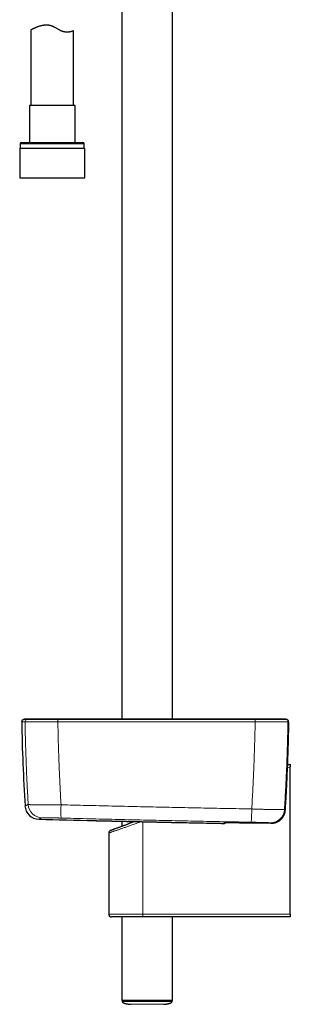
# Model space of a CAD drawing. Header units: millimetres. Extents: x 8 to 971, y 12 to 977.
# Tile 8 of 196: x 62 to 157, y 214 to 561. Entities that reach past the tile are written whole.
import ezdxf

# ---------------------------------------------------------------- set-up
doc = ezdxf.new("R2010")
doc.units = ezdxf.units.MM

msp = doc.modelspace()

# ---------------------------------------------------------------- linework, layer by layer
at = {"color": 7, "linetype": 'Continuous', "lineweight": 30}
for p, q in [((97.69, 577.01), (97.69, 314.32)), ((115.49, 314.32), (115.49, 572.61)), ((65.59, 557.86), (65.59, 531.19)), ((80.59, 531.19), (80.59, 557.5)), ((65.04, 531.19), (65.04, 518.06)), ((81.14, 531.19), (65.04, 531.19)), ((81.14, 518.06), (81.14, 531.19)), ((61.62, 516.06), (61.62, 505.56)), ((61.62, 516.06), (84.57, 516.06)), ((61.79, 517.56), (61.79, 516.06)), ((62.29, 518.06), (83.89, 518.06)), ((84.39, 516.06), (84.39, 517.56)), ((84.57, 505.56), (84.57, 516.06)), ((61.62, 505.56), (84.57, 505.56)), ((155.02, 314.32), (154.8, 314.32)), ((156.51, 308.22), (156.51, 308.22)), ((156.18, 298.14), (157.11, 298.48)), ((157.11, 298.48), (157.11, 297.46)), ((157.11, 245.48), (157.11, 297.46)), ((155.37, 282.27), (155.37, 282.27)), ((155.37, 282.24), (155.37, 282.24)), ((97.69, 278.28), (97.69, 276.55)), ((115.2, 277.89), (115.22, 277.89)), ((141.59, 277.74), (143.27, 277.71)), ((143.27, 277.71), (144.79, 277.68)), ((144.8, 277.68), (150.3, 277.58)), ((150.3, 277.58), (150.31, 277.58)), ((93.02, 274.13), (93.02, 245.48)), ((105.23, 244.48), (94.02, 244.48)), ((97.69, 244.48), (97.69, 214.98)), ((157.11, 244.48), (105.23, 244.48)), ((115.49, 214.98), (115.49, 244.48)), ((157.11, 245.48), (157.11, 244.48)), ((115.49, 214.98), (97.69, 214.98)), ((97.79, 214.98), (97.81, 214.59)), ((115.38, 214.59), (115.39, 214.98))]:
    msp.add_line(p, q, dxfattribs=at)
at = {"color": 252, "linetype": 'Continuous', "lineweight": 0}
for p, q in [((84.39, 517.56), (61.79, 517.56)), ((63.5, 313.43), (63.5, 313.43)), ((75.08, 313.43), (75.07, 313.43)), ((144.72, 313.43), (144.71, 313.43)), ((156.29, 313.43), (156.29, 313.43)), ((157.11, 297.46), (156.14, 297.1)), ((155.37, 282.24), (155.37, 282.27)), ((105.12, 245.48), (105.12, 278.12)), ((141.59, 277.74), (143.27, 277.71)), ((93.02, 245.48), (105.12, 245.48)), ((105.12, 245.48), (157.11, 245.48))]:
    msp.add_line(p, q, dxfattribs=at)
at = {"color": 7, "linetype": 'Continuous', "lineweight": 30, "flags": 128}
for points in [[(155.14, 314.32), (155.07, 314.32), (155.02, 314.32)], [(88.02, 278.5), (88.01, 278.5), (88, 278.5), (88, 278.5), (88, 278.5), (88, 278.5), (88, 278.5), (87.99, 278.5), (87.99, 278.5), (87.99, 278.5), (87.99, 278.5), (87.99, 278.5)], [(93.67, 275.07), (93.67, 275.07), (93.68, 275.07), (93.7, 275.08), (93.72, 275.09), (93.76, 275.1), (93.8, 275.12), (93.85, 275.13), (93.91, 275.16), (93.98, 275.18), (94.06, 275.21), (94.15, 275.24), (94.24, 275.28), (94.34, 275.32), (94.46, 275.36), (94.58, 275.4), (94.7, 275.45), (94.84, 275.5), (94.98, 275.55), (95.13, 275.61), (95.29, 275.67), (95.46, 275.73), (95.63, 275.79), (95.81, 275.86), (96, 275.93), (96.2, 276), (96.4, 276.08), (96.61, 276.15), (96.83, 276.23), (97.05, 276.32), (97.28, 276.4), (97.52, 276.49), (97.76, 276.58), (98, 276.67), (98.26, 276.76), (98.52, 276.86), (98.78, 276.95), (99.05, 277.05), (99.32, 277.15), (99.6, 277.26), (99.89, 277.36), (100.17, 277.47), (100.47, 277.58), (100.76, 277.68), (101.06, 277.8), (101.37, 277.91), (101.67, 278.02), (101.98, 278.14), (102.11, 278.18)]]:
    msp.add_lwpolyline(points, dxfattribs=at)
at = {"color": 252, "linetype": 'Continuous', "lineweight": 0, "flags": 128}
for points in [[(104.71, 278.13), (104.41, 278.02), (104.06, 277.9), (103.71, 277.78), (103.36, 277.67), (103.01, 277.55), (102.67, 277.43), (102.33, 277.31), (101.99, 277.2), (101.66, 277.08), (101.32, 276.97), (101, 276.86), (100.67, 276.75), (100.35, 276.64), (100.04, 276.53), (99.73, 276.42), (99.42, 276.32), (99.12, 276.22), (98.82, 276.11), (98.53, 276.02), (98.25, 275.92), (97.97, 275.82), (97.7, 275.73), (97.43, 275.64), (97.17, 275.55), (96.91, 275.46), (96.67, 275.38), (96.43, 275.29), (96.19, 275.21), (95.97, 275.14), (95.75, 275.06), (95.54, 274.99), (95.33, 274.92), (95.14, 274.85), (94.95, 274.79), (94.77, 274.73), (94.6, 274.67), (94.43, 274.61), (94.28, 274.56), (94.13, 274.51), (93.99, 274.46), (93.86, 274.42), (93.74, 274.38), (93.63, 274.34), (93.53, 274.31), (93.44, 274.27), (93.35, 274.24), (93.28, 274.22), (93.21, 274.2), (93.16, 274.18), (93.11, 274.16), (93.07, 274.15), (93.04, 274.14), (93.03, 274.13), (93.02, 274.13), (93.02, 274.13)], [(133.84, 277.82), (133.81, 277.82), (133.73, 277.82)], [(133.84, 277.53), (133.82, 277.53), (133.74, 277.53)]]:
    msp.add_lwpolyline(points, dxfattribs=at)
at = {"color": 7, "linetype": 'Continuous', "lineweight": 30}
for centre, radius, start, end in [((62.29, 517.56), 0.5, 90, 180), ((83.89, 517.56), 0.5, 0, 90), ((63.1, 313.45), 0.8, 133.1963, 181.0489), ((762.19, 326.25), 700, 181.04894, 183.4855), ((63.79, 310.32), 4, 89.8048, 102.4462), ((155.71, 313.45), 0.8, 61.902, 77.5426), ((68.47, 284), 5, 183.4851, 268.4834), ((306.59, 9275.84), 9000, 268.483055, 268.608179), ((94.02, 274.13), 1, 110.258, 179.9476), ((133.76, 278.33), 0.8, 275.7111, 321.2529), ((94.02, 245.48), 1, 180, 270)]:
    msp.add_arc(centre, radius, start, end, dxfattribs=at)
at = {"color": 252, "linetype": 'Continuous', "lineweight": 0}
for centre, radius, start, end in [((64.3, 313.45), 0.8, 102.4584, 181.0562), ((64.3, 313.45), 0.8, 102.458, 181.0553), ((83.92, 313.58), 8.85, 175.8125, 180.9679), ((84.15, 313.59), 9.07, 175.9265, 180.9558), ((135.79, 313.59), 8.92, 359.0289, 4.1433), ((136.02, 313.58), 8.7, 359.0153, 4.2594), ((155.49, 313.45), 0.8, 358.9442, 77.5411), ((155.49, 313.45), 0.8, 358.9455, 77.5413), ((155.71, 313.45), 0.8, 358.9482, 61.8989), ((69.61, 284.5), 5, 183.4529, 268.4684), ((113.31, 282.05), 37.17, 176.8518, 184.0968), ((109.74, 282.14), 33.77, 352.8369, 0.8084), ((150.07, 282.74), 5, 269.0263, 356.3996), ((107.51, 245.24), 2.4, 174.0901, 198.2871)]:
    msp.add_arc(centre, radius, start, end, dxfattribs=at)
at = {"color": 7, "linetype": 'Continuous', "lineweight": 30}
for points, knots in [([(80.59, 557.5), (80.59, 557.5), (80.59, 557.49), (80.55, 557.48), (80.5, 557.46), (80.42, 557.43), (80.31, 557.4), (80.19, 557.36), (80.05, 557.32), (79.89, 557.27), (79.7, 557.23), (79.5, 557.18), (79.27, 557.14), (79.04, 557.1), (78.82, 557.08), (78.61, 557.06), (78.39, 557.05), (78.15, 557.06), (77.91, 557.07), (77.67, 557.1), (77.43, 557.13), (77.21, 557.18), (76.99, 557.24), (76.75, 557.31), (76.52, 557.4), (76.28, 557.5), (76.03, 557.62), (75.77, 557.76), (75.51, 557.9), (75.22, 558.06), (74.9, 558.25), (74.54, 558.46), (74.22, 558.65), (73.93, 558.81), (73.68, 558.94), (73.41, 559.06), (73.15, 559.17), (72.87, 559.27), (72.59, 559.35), (72.31, 559.42), (72.03, 559.47), (71.75, 559.51), (71.46, 559.54), (71.17, 559.55), (70.87, 559.55), (70.57, 559.53), (70.26, 559.5), (69.95, 559.46), (69.65, 559.4), (69.35, 559.34), (69.04, 559.27), (68.72, 559.17), (68.38, 559.07), (68.06, 558.96), (67.75, 558.85), (67.46, 558.73), (67.18, 558.62), (66.93, 558.51), (66.7, 558.4), (66.48, 558.3), (66.29, 558.21), (66.11, 558.12), (65.96, 558.05), (65.84, 557.99), (65.75, 557.94), (65.67, 557.9), (65.62, 557.87), (65.59, 557.86), (65.59, 557.86), (65.59, 557.86)], [0, 0, 0, 0, 0.016794, 0.033603, 0.050398, 0.067708, 0.085032, 0.102343, 0.119128, 0.135926, 0.152711, 0.169954, 0.18721, 0.204452, 0.217626, 0.230807, 0.243979, 0.257476, 0.270983, 0.284477, 0.295659, 0.306849, 0.318029, 0.329563, 0.341108, 0.352645, 0.365368, 0.378105, 0.390848, 0.403579, 0.420949, 0.438328, 0.455697, 0.467485, 0.479276, 0.491061, 0.503109, 0.515168, 0.527213, 0.53904, 0.55088, 0.562708, 0.574964, 0.587232, 0.599491, 0.613239, 0.627, 0.640751, 0.654886, 0.669033, 0.683171, 0.70104, 0.718924, 0.736795, 0.755177, 0.773574, 0.791957, 0.80995, 0.827957, 0.845949, 0.864508, 0.883084, 0.901641, 0.918827, 0.936028, 0.953213, 0.971018, 0.988841, 1, 1, 1, 1]), ([(62.55, 314.03), (62.59, 314.06), (62.65, 314.12), (62.75, 314.17), (62.85, 314.21), (62.9, 314.22), (62.93, 314.23)], [0, 0, 0, 0, 0.294751, 0.597181, 0.797404, 1, 1, 1, 1]), ([(64.99, 314.32), (64.98, 314.32), (64.96, 314.32), (64.93, 314.32), (64.91, 314.32), (64.88, 314.32), (64.86, 314.32), (64.83, 314.32), (64.81, 314.32), (64.79, 314.32), (64.77, 314.32), (64.75, 314.32), (64.73, 314.32), (64.72, 314.32), (64.7, 314.32), (64.68, 314.32), (64.67, 314.32), (64.65, 314.32), (64.64, 314.32), (64.62, 314.32), (64.61, 314.32), (64.6, 314.32), (64.59, 314.32), (64.58, 314.32), (64.56, 314.32), (64.55, 314.32), (64.54, 314.32), (64.53, 314.32), (64.53, 314.32), (64.52, 314.32), (64.51, 314.32), (64.49, 314.32), (64.46, 314.32), (64.42, 314.32), (64.39, 314.32), (64.35, 314.32), (64.31, 314.32), (64.28, 314.32), (64.24, 314.32), (64.21, 314.32), (64.17, 314.32), (64.15, 314.32), (64.12, 314.32), (64.1, 314.32), (64.08, 314.32), (64.07, 314.32), (64.05, 314.32), (64.03, 314.32), (64.02, 314.32), (64.01, 314.32), (64, 314.32), (63.99, 314.32), (63.99, 314.32), (63.98, 314.32), (63.98, 314.32), (63.97, 314.32), (63.97, 314.32), (63.96, 314.32), (63.95, 314.32), (63.95, 314.32), (63.94, 314.32), (63.94, 314.32), (63.93, 314.32), (63.92, 314.32), (63.92, 314.32), (63.91, 314.32), (63.9, 314.32), (63.9, 314.32), (63.89, 314.32), (63.89, 314.32), (63.88, 314.32), (63.87, 314.32), (63.87, 314.32), (63.86, 314.32), (63.86, 314.32), (63.85, 314.32), (63.85, 314.32), (63.84, 314.32), (63.84, 314.32), (63.83, 314.32), (63.83, 314.32), (63.82, 314.32), (63.82, 314.32), (63.82, 314.32), (63.81, 314.32), (63.81, 314.32), (63.81, 314.32), (63.81, 314.32), (63.81, 314.32), (63.81, 314.32), (63.81, 314.32), (63.81, 314.32)], [0, 0, 0, 0, 0.012032, 0.023795, 0.03529, 0.046517, 0.057476, 0.068167, 0.078589, 0.087907, 0.097, 0.105867, 0.114509, 0.122925, 0.131116, 0.139082, 0.146823, 0.154338, 0.161627, 0.168691, 0.17553, 0.181772, 0.187813, 0.193654, 0.199295, 0.204735, 0.210286, 0.215611, 0.220712, 0.225587, 0.230317, 0.235055, 0.25755, 0.277854, 0.298364, 0.321921, 0.345744, 0.369652, 0.393301, 0.417791, 0.441989, 0.465894, 0.482304, 0.498494, 0.514454, 0.530185, 0.545686, 0.560957, 0.575999, 0.584543, 0.593011, 0.60141, 0.606528, 0.611915, 0.617571, 0.623495, 0.629818, 0.63642, 0.643303, 0.650465, 0.657907, 0.665629, 0.673631, 0.681894, 0.690436, 0.699257, 0.708356, 0.717734, 0.727216, 0.736967, 0.746986, 0.757275, 0.76805, 0.779105, 0.790441, 0.802056, 0.813951, 0.826126, 0.838581, 0.851315, 0.86433, 0.877625, 0.8912, 0.905054, 0.919189, 0.933603, 0.947062, 0.960757, 0.974687, 0.988852, 1, 1, 1, 1]), ([(75.12, 314.32), (74.99, 314.32), (74.72, 314.32), (74.34, 314.32), (73.98, 314.32), (73.63, 314.32), (73.29, 314.32), (72.96, 314.32), (72.64, 314.32), (72.3, 314.32), (71.97, 314.32), (71.64, 314.32), (71.33, 314.32), (71.04, 314.32), (70.76, 314.32), (70.48, 314.32), (70.22, 314.32), (69.97, 314.32), (69.74, 314.32), (69.52, 314.32), (69.33, 314.32), (69.16, 314.32), (69, 314.32), (68.86, 314.32), (68.72, 314.32), (68.57, 314.32), (68.4, 314.32), (68.22, 314.32), (68.03, 314.32), (67.83, 314.32), (67.63, 314.32), (67.43, 314.32), (67.23, 314.32), (67.03, 314.32), (66.83, 314.32), (66.63, 314.32), (66.44, 314.32), (66.28, 314.32), (66.13, 314.32), (65.98, 314.32), (65.84, 314.32), (65.7, 314.32), (65.57, 314.32), (65.45, 314.32), (65.35, 314.32), (65.25, 314.32), (65.17, 314.32), (65.1, 314.32), (65.06, 314.32), (65.02, 314.32), (65, 314.32), (64.99, 314.32), (64.99, 314.32)], [0, 0, 0, 0, 0.025205, 0.049341, 0.07253, 0.094877, 0.116476, 0.137408, 0.157741, 0.180781, 0.203155, 0.224915, 0.246097, 0.266457, 0.285566, 0.305709, 0.324738, 0.34282, 0.360068, 0.376548, 0.391876, 0.405071, 0.41716, 0.428263, 0.43966, 0.452011, 0.46623, 0.48172, 0.498647, 0.516791, 0.535681, 0.555415, 0.574934, 0.595525, 0.617429, 0.640592, 0.664106, 0.683595, 0.70368, 0.724629, 0.746759, 0.769772, 0.792853, 0.816258, 0.839825, 0.864379, 0.889989, 0.915551, 0.935772, 0.956391, 0.977695, 1, 1, 1, 1]), ([(144.67, 314.32), (144.21, 314.32), (143.28, 314.32), (141.91, 314.32), (140.57, 314.32), (139.26, 314.32), (137.98, 314.32), (136.75, 314.32), (135.58, 314.32), (134.45, 314.32), (133.35, 314.32), (132.27, 314.32), (131.22, 314.32), (130.2, 314.32), (129.2, 314.32), (128.23, 314.32), (127.29, 314.32), (126.38, 314.32), (125.5, 314.32), (124.65, 314.32), (123.82, 314.32), (123.01, 314.32), (122.23, 314.32), (121.47, 314.32), (120.73, 314.32), (120.02, 314.32), (119.34, 314.32), (118.69, 314.32), (118.07, 314.32), (117.47, 314.32), (116.93, 314.32), (116.46, 314.32), (116.03, 314.32), (115.63, 314.32), (115.24, 314.32), (114.8, 314.32), (114.32, 314.32), (113.77, 314.32), (113.19, 314.32), (112.57, 314.32), (111.91, 314.32), (111.23, 314.32), (110.52, 314.32), (109.77, 314.32), (109.02, 314.32), (108.25, 314.32), (107.46, 314.32), (106.66, 314.32), (105.82, 314.32), (104.96, 314.32), (104.07, 314.32), (103.16, 314.32), (102.22, 314.32), (101.26, 314.32), (100.27, 314.32), (99.27, 314.32), (98.24, 314.32), (97.19, 314.32), (96.11, 314.32), (94.99, 314.32), (93.85, 314.32), (92.67, 314.32), (91.47, 314.32), (90.25, 314.32), (89.02, 314.32), (87.76, 314.32), (86.48, 314.32), (85.16, 314.32), (83.81, 314.32), (82.43, 314.32), (81.02, 314.32), (79.58, 314.32), (78.12, 314.32), (76.63, 314.32), (75.62, 314.32), (75.12, 314.32)], [0, 0, 0, 0, 0.020117, 0.039811, 0.059082, 0.077929, 0.096353, 0.114353, 0.130937, 0.147144, 0.162976, 0.178431, 0.19351, 0.208212, 0.222539, 0.236489, 0.250063, 0.263261, 0.275857, 0.28809, 0.299961, 0.311469, 0.322813, 0.333781, 0.344373, 0.354588, 0.364428, 0.373726, 0.382661, 0.391234, 0.399443, 0.40575, 0.411824, 0.417667, 0.423277, 0.428763, 0.436269, 0.444176, 0.452482, 0.461462, 0.470867, 0.480697, 0.490951, 0.50163, 0.512735, 0.523593, 0.534829, 0.546443, 0.558435, 0.570804, 0.583551, 0.596675, 0.610178, 0.624057, 0.638315, 0.652685, 0.66742, 0.68252, 0.697983, 0.714102, 0.730599, 0.747474, 0.764726, 0.782356, 0.80004, 0.818087, 0.836499, 0.855276, 0.874812, 0.894727, 0.915022, 0.935697, 0.956752, 0.978186, 1, 1, 1, 1]), ([(154.8, 314.32), (154.79, 314.32), (154.78, 314.32), (154.73, 314.32), (154.66, 314.32), (154.57, 314.32), (154.46, 314.32), (154.32, 314.32), (154.15, 314.32), (153.97, 314.32), (153.78, 314.32), (153.58, 314.32), (153.37, 314.32), (153.13, 314.32), (152.88, 314.32), (152.62, 314.32), (152.35, 314.32), (152.07, 314.32), (151.76, 314.32), (151.45, 314.32), (151.11, 314.32), (150.77, 314.32), (150.41, 314.32), (150.05, 314.32), (149.68, 314.32), (149.3, 314.32), (148.92, 314.32), (148.51, 314.32), (148.1, 314.32), (147.69, 314.32), (147.27, 314.32), (146.84, 314.32), (146.4, 314.32), (145.97, 314.32), (145.55, 314.32), (145.11, 314.32), (144.82, 314.32), (144.67, 314.32)], [0, 0, 0, 0, 0.032212, 0.063748, 0.094815, 0.125622, 0.156382, 0.187306, 0.218602, 0.250474, 0.278867, 0.306641, 0.334317, 0.362415, 0.391078, 0.418424, 0.445314, 0.472365, 0.500197, 0.528649, 0.556459, 0.584137, 0.612198, 0.640788, 0.668098, 0.694993, 0.722095, 0.750022, 0.778534, 0.806313, 0.833916, 0.861903, 0.890461, 0.91778, 0.944728, 0.971927, 1, 1, 1, 1]), ([(155.88, 314.23), (155.77, 314.25), (155.56, 314.29), (155.28, 314.32), (155.12, 314.32), (155.07, 314.32)], [0, 0, 0, 0, 0.3998936, 0.8020243, 1, 1, 1, 1]), ([(156.51, 308.22), (156.51, 308.24), (156.51, 308.33), (156.51, 308.47), (156.52, 308.66), (156.52, 308.84), (156.53, 309.03), (156.53, 309.22), (156.53, 309.41), (156.54, 309.59), (156.54, 309.78), (156.54, 309.96), (156.54, 310.14), (156.55, 310.32), (156.55, 310.49), (156.55, 310.66), (156.55, 310.83), (156.55, 311), (156.56, 311.16), (156.56, 311.32), (156.56, 311.47), (156.56, 311.62), (156.56, 311.76), (156.56, 311.9), (156.56, 312.03), (156.56, 312.16), (156.56, 312.28), (156.56, 312.39), (156.55, 312.51), (156.55, 312.61), (156.55, 312.72), (156.55, 312.82), (156.55, 312.91), (156.55, 313), (156.54, 313.08), (156.54, 313.16), (156.54, 313.23), (156.53, 313.3), (156.53, 313.37), (156.52, 313.43), (156.52, 313.48), (156.51, 313.52), (156.51, 313.55), (156.51, 313.57), (156.5, 313.59), (156.49, 313.62), (156.48, 313.66), (156.47, 313.7), (156.45, 313.74), (156.43, 313.79), (156.41, 313.84), (156.38, 313.89), (156.34, 313.94), (156.31, 313.98), (156.29, 314), (156.29, 314)], [0, 0, 0, 0, 0.007105, 0.029818, 0.051223, 0.073796, 0.096356, 0.118973, 0.141651, 0.164381, 0.187157, 0.209972, 0.232825, 0.2557, 0.278594, 0.301498, 0.324398, 0.347293, 0.370174, 0.39303, 0.415864, 0.438664, 0.461435, 0.484167, 0.50661, 0.528856, 0.551224, 0.573727, 0.59639, 0.61923, 0.64227, 0.665535, 0.689053, 0.712837, 0.736882, 0.76139, 0.786191, 0.811569, 0.838082, 0.867136, 0.889097, 0.905994, 0.915762, 0.92039, 0.925102, 0.933724, 0.941714, 0.9494, 0.957015, 0.964676, 0.972524, 0.980633, 0.989003, 0.997589, 1, 1, 1, 1]), ([(155.37, 282.27), (155.41, 282.81), (155.49, 284.08), (155.6, 286.08), (155.72, 288.26), (155.84, 290.45), (155.94, 292.63), (156.04, 294.82), (156.14, 297), (156.22, 299.18), (156.3, 301.37), (156.38, 303.55), (156.44, 305.74), (156.48, 307.27), (156.5, 308.07), (156.5, 308.15)], [0, 0, 0, 0, 0.063106, 0.147385, 0.231762, 0.316197, 0.400646, 0.485062, 0.569403, 0.653706, 0.738091, 0.822531, 0.906979, 0.991384, 1, 1, 1, 1]), ([(150.31, 277.58), (150.38, 277.58), (150.52, 277.58), (150.78, 277.59), (151.07, 277.62), (151.4, 277.68), (151.73, 277.76), (152.05, 277.86), (152.36, 277.98), (152.67, 278.13), (152.96, 278.29), (153.25, 278.48), (153.52, 278.68), (153.78, 278.9), (154.02, 279.14), (154.25, 279.4), (154.46, 279.68), (154.65, 279.97), (154.82, 280.27), (154.97, 280.58), (155.09, 280.89), (155.2, 281.21), (155.28, 281.53), (155.34, 281.88), (155.36, 282.11), (155.37, 282.24)], [0, 0, 0, 0, 0.027612, 0.055223, 0.099575, 0.144078, 0.188632, 0.233136, 0.277487, 0.32185, 0.366363, 0.410926, 0.45544, 0.499804, 0.545626, 0.591615, 0.637659, 0.68365, 0.72947, 0.773555, 0.817784, 0.862064, 0.906296, 0.950378, 1, 1, 1, 1]), ([(150.37, 277.58), (150.39, 277.58), (150.48, 277.58), (150.63, 277.59), (150.81, 277.6), (151, 277.62), (151.18, 277.64), (151.36, 277.68), (151.54, 277.72), (151.72, 277.76), (151.9, 277.81), (152.07, 277.87), (152.25, 277.94), (152.42, 278.01), (152.59, 278.09), (152.75, 278.17), (152.91, 278.26), (153.07, 278.36), (153.22, 278.46), (153.37, 278.57), (153.52, 278.68), (153.66, 278.8), (153.8, 278.92), (153.93, 279.05), (154.06, 279.19), (154.18, 279.32), (154.3, 279.47), (154.41, 279.61), (154.52, 279.76), (154.62, 279.92), (154.71, 280.08), (154.8, 280.24), (154.89, 280.4), (154.96, 280.57), (155.04, 280.74), (155.1, 280.92), (155.16, 281.09), (155.21, 281.27), (155.25, 281.45), (155.29, 281.63), (155.33, 281.81), (155.35, 281.99), (155.36, 282.13), (155.37, 282.21), (155.37, 282.22)], [0, 0, 0, 0, 0.010444, 0.034976, 0.05952, 0.084165, 0.108856, 0.133519, 0.158093, 0.182543, 0.206967, 0.231537, 0.256204, 0.280912, 0.305584, 0.330157, 0.354435, 0.379089, 0.403682, 0.428243, 0.452813, 0.477414, 0.502083, 0.526739, 0.551321, 0.575832, 0.600308, 0.624793, 0.649317, 0.67396, 0.698653, 0.723131, 0.747752, 0.772451, 0.797162, 0.821803, 0.846313, 0.87074, 0.895269, 0.919918, 0.944634, 0.969353, 0.994007, 1, 1, 1, 1]), ([(88, 278.5), (88, 278.5), (88, 278.5), (88.01, 278.5), (88.02, 278.5), (88.04, 278.5), (88.07, 278.5), (88.1, 278.5), (88.14, 278.5), (88.19, 278.49), (88.25, 278.49), (88.31, 278.49), (88.38, 278.49), (88.45, 278.49), (88.53, 278.49), (88.62, 278.48), (88.71, 278.48), (88.82, 278.48), (88.92, 278.48), (89.04, 278.48), (89.16, 278.47), (89.29, 278.47), (89.42, 278.47), (89.56, 278.46), (89.71, 278.46), (89.86, 278.46), (90.02, 278.45), (90.18, 278.45), (90.35, 278.45), (90.53, 278.44), (90.71, 278.44), (90.9, 278.43), (91.09, 278.43), (91.29, 278.43), (91.5, 278.42), (91.71, 278.42), (91.92, 278.41), (92.15, 278.41), (92.38, 278.4), (92.61, 278.4), (92.85, 278.39), (93.09, 278.39), (93.34, 278.38), (93.59, 278.37), (93.84, 278.37), (94.1, 278.36), (94.37, 278.36), (94.64, 278.35), (94.91, 278.34), (95.19, 278.34), (95.47, 278.33), (95.76, 278.33), (96.05, 278.32), (96.35, 278.31), (96.65, 278.31), (96.96, 278.3), (97.27, 278.29), (97.58, 278.29), (97.89, 278.28), (98.21, 278.27), (98.52, 278.26), (98.85, 278.26), (99.17, 278.25), (99.49, 278.24), (99.82, 278.24), (100.15, 278.23), (100.49, 278.22), (100.82, 278.21), (101.16, 278.21), (101.5, 278.2), (101.85, 278.19), (102.19, 278.18), (102.54, 278.17), (102.89, 278.17), (103.25, 278.16), (103.6, 278.15), (103.95, 278.14), (104.3, 278.14), (104.65, 278.13), (105, 278.12), (105.36, 278.11), (105.71, 278.1), (106.06, 278.1), (106.42, 278.09), (106.77, 278.08), (107.12, 278.07), (107.48, 278.07), (107.83, 278.06), (108.19, 278.05), (108.54, 278.04), (108.9, 278.03), (109.25, 278.03), (109.61, 278.02), (109.96, 278.01), (110.3, 278), (110.65, 277.99), (110.99, 277.99), (111.33, 277.98), (111.67, 277.97), (112.01, 277.96), (112.35, 277.96), (112.68, 277.95), (113.01, 277.94), (113.34, 277.93), (113.67, 277.93), (113.99, 277.92), (114.32, 277.91), (114.64, 277.91), (114.93, 277.9), (115.12, 277.9), (115.2, 277.89)], [0, 0, 0, 0, 0.004957, 0.014351, 0.023716, 0.033056, 0.042374, 0.051674, 0.060961, 0.070238, 0.07951, 0.088781, 0.098053, 0.107331, 0.116618, 0.125919, 0.135236, 0.144575, 0.15394, 0.163333, 0.172737, 0.182122, 0.191478, 0.200809, 0.21012, 0.219414, 0.228695, 0.237969, 0.247238, 0.256508, 0.265781, 0.275061, 0.284353, 0.29366, 0.302987, 0.312337, 0.321716, 0.331123, 0.340528, 0.349904, 0.359252, 0.368575, 0.377879, 0.387167, 0.396444, 0.405714, 0.414982, 0.424251, 0.433526, 0.44281, 0.452107, 0.461422, 0.47076, 0.480124, 0.489519, 0.498934, 0.508333, 0.5177, 0.527039, 0.536355, 0.545652, 0.554934, 0.564208, 0.573476, 0.582743, 0.592013, 0.60129, 0.610579, 0.619884, 0.629208, 0.638558, 0.647937, 0.657348, 0.666762, 0.67615, 0.685507, 0.694837, 0.704144, 0.713435, 0.722712, 0.731981, 0.741247, 0.750514, 0.759785, 0.769066, 0.77836, 0.787672, 0.797007, 0.806369, 0.815763, 0.825185, 0.834598, 0.843974, 0.85332, 0.86264, 0.871939, 0.881222, 0.890494, 0.899759, 0.909023, 0.918289, 0.927562, 0.936846, 0.946145, 0.955465, 0.964811, 0.974187, 0.983598, 0.993019, 1, 1, 1, 1]), ([(115.22, 277.89), (116.39, 277.87), (118.74, 277.82), (122.5, 277.74), (126.48, 277.66), (129.29, 277.61), (130.69, 277.58)], [0, 0, 0, 0, 0.22788, 0.455764, 0.727879, 1, 1, 1, 1]), ([(130.69, 277.58), (130.79, 277.58), (130.97, 277.57), (131.25, 277.57), (131.52, 277.56), (131.79, 277.56), (132.04, 277.55), (132.28, 277.55), (132.51, 277.55), (132.73, 277.54), (132.92, 277.54), (133.1, 277.54), (133.26, 277.53), (133.39, 277.53), (133.51, 277.53), (133.58, 277.53), (133.6, 277.53), (133.6, 277.53)], [0, 0, 0, 0, 0.070836, 0.141923, 0.213013, 0.283853, 0.354698, 0.425795, 0.496904, 0.567764, 0.639011, 0.710527, 0.782064, 0.85334, 0.922961, 0.992808, 1, 1, 1, 1]), ([(133.61, 277.53), (133.62, 277.53), (133.64, 277.53), (133.67, 277.53), (133.71, 277.53), (133.74, 277.53), (133.76, 277.53), (133.77, 277.53), (133.79, 277.53), (133.8, 277.53), (133.82, 277.53), (133.83, 277.53), (133.84, 277.53)], [0, 0, 0, 0, 0.08253, 0.244105, 0.408468, 0.578916, 0.741043, 0.823326, 0.87907, 0.926167, 0.966327, 1, 1, 1, 1]), ([(133.84, 277.82), (133.84, 277.82), (133.84, 277.82), (133.84, 277.82), (133.85, 277.82), (133.87, 277.82), (133.9, 277.83), (133.93, 277.83), (133.97, 277.83), (134.02, 277.83), (134.07, 277.83), (134.14, 277.83), (134.21, 277.83), (134.28, 277.83), (134.37, 277.83), (134.46, 277.83), (134.56, 277.83), (134.66, 277.83), (134.77, 277.83), (134.89, 277.83), (135.01, 277.83), (135.14, 277.83), (135.27, 277.83), (135.41, 277.83), (135.55, 277.82), (135.69, 277.82), (135.79, 277.82), (135.83, 277.82)], [0, 0, 0, 0, 0.006757, 0.031583, 0.060247, 0.092625, 0.128287, 0.166606, 0.206823, 0.248593, 0.291286, 0.334623, 0.378423, 0.422568, 0.466982, 0.511621, 0.556458, 0.601479, 0.646656, 0.691572, 0.736609, 0.781798, 0.827098, 0.872462, 0.91785, 0.963204, 1, 1, 1, 1]), ([(135.83, 277.82), (135.89, 277.82), (136.06, 277.82), (136.35, 277.82), (136.68, 277.81), (137.03, 277.81), (137.4, 277.8), (137.78, 277.8), (138.18, 277.79), (138.58, 277.79), (138.99, 277.78), (139.41, 277.77), (139.84, 277.77), (140.27, 277.76), (140.71, 277.75), (141.15, 277.75), (141.45, 277.74), (141.59, 277.74)], [0, 0, 0, 0, 0.045848, 0.114061, 0.182059, 0.250021, 0.318198, 0.386483, 0.454769, 0.522946, 0.590909, 0.658911, 0.727127, 0.795454, 0.86378, 0.931997, 1, 1, 1, 1]), ([(97.81, 214.59), (97.82, 214.57), (97.82, 214.53), (97.83, 214.48), (97.85, 214.44), (97.87, 214.4), (97.89, 214.37), (97.91, 214.34), (97.93, 214.32), (97.96, 214.28), (98, 214.25), (98.05, 214.21), (98.09, 214.18), (98.14, 214.16), (98.18, 214.13), (98.23, 214.11), (98.27, 214.09), (98.32, 214.07), (98.38, 214.05), (98.44, 214.03), (98.5, 214.01), (98.57, 213.99), (98.64, 213.96), (98.71, 213.94), (98.79, 213.92), (98.88, 213.9), (98.98, 213.87), (99.1, 213.84), (99.24, 213.81), (99.38, 213.79), (99.53, 213.76), (99.68, 213.73), (99.85, 213.71), (100.04, 213.68), (100.24, 213.65), (100.46, 213.63), (100.61, 213.61), (100.69, 213.6)], [0, 0, 0, 0, 0.015759, 0.029491, 0.041515, 0.051953, 0.063438, 0.071992, 0.077596, 0.092329, 0.108102, 0.125744, 0.145794, 0.168591, 0.194349, 0.223203, 0.253513, 0.281581, 0.307494, 0.331545, 0.354099, 0.375605, 0.396588, 0.417613, 0.439253, 0.462037, 0.486433, 0.522117, 0.562087, 0.606898, 0.649507, 0.696244, 0.747337, 0.803008, 0.863494, 0.929057, 1, 1, 1, 1]), ([(112.49, 213.6), (112.57, 213.61), (112.73, 213.63), (112.96, 213.66), (113.16, 213.68), (113.35, 213.71), (113.52, 213.73), (113.67, 213.76), (113.82, 213.78), (113.97, 213.81), (114.13, 213.84), (114.26, 213.87), (114.37, 213.9), (114.47, 213.93), (114.55, 213.95), (114.62, 213.98), (114.69, 214), (114.75, 214.02), (114.83, 214.05), (114.94, 214.1), (115.06, 214.16), (115.15, 214.22), (115.2, 214.27), (115.24, 214.3), (115.27, 214.34), (115.31, 214.39), (115.34, 214.45), (115.36, 214.51), (115.37, 214.57), (115.37, 214.59)], [0, 0, 0, 0, 0.078105, 0.148857, 0.213016, 0.271241, 0.324107, 0.372118, 0.415724, 0.470117, 0.517602, 0.559012, 0.595084, 0.626482, 0.653823, 0.677705, 0.698719, 0.719663, 0.745427, 0.783569, 0.826392, 0.871658, 0.881416, 0.896403, 0.916018, 0.9334, 0.952952, 0.974901, 1, 1, 1, 1])]:
    msp.add_open_spline(points, degree=3, knots=knots, dxfattribs=at)
at = {"color": 252, "linetype": 'Continuous', "lineweight": 0}
for points, knots in [([(63.5, 313.43), (63.45, 313.43), (63.36, 313.43), (63.23, 313.43), (63.1, 313.43), (62.99, 313.43), (62.88, 313.43), (62.77, 313.43), (62.68, 313.43), (62.6, 313.43), (62.53, 313.43), (62.46, 313.43), (62.41, 313.43), (62.37, 313.43), (62.33, 313.43), (62.31, 313.43), (62.3, 313.43), (62.3, 313.43)], [0, 0, 0, 0, 0.060266, 0.120533, 0.1808, 0.241067, 0.305787, 0.370508, 0.435229, 0.49995, 0.56467, 0.629391, 0.694111, 0.758832, 0.823553, 0.911776, 1, 1, 1, 1]), ([(62.93, 314.23), (62.93, 314.23), (62.94, 314.23), (62.96, 314.23), (63, 314.23), (63.04, 314.23), (63.09, 314.23), (63.15, 314.23), (63.23, 314.23), (63.31, 314.23), (63.4, 314.23), (63.5, 314.23), (63.61, 314.23), (63.73, 314.23), (63.85, 314.23), (63.98, 314.23), (64.08, 314.23), (64.12, 314.23)], [0, 0, 0, 0, 0.088223, 0.176447, 0.241167, 0.305888, 0.370609, 0.43533, 0.50005, 0.564771, 0.629492, 0.694213, 0.758933, 0.8192, 0.879466, 0.939733, 1, 1, 1, 1]), ([(75.07, 313.43), (74.89, 313.43), (74.54, 313.43), (74.02, 313.43), (73.5, 313.43), (73.01, 313.43), (72.52, 313.43), (72.04, 313.43), (71.56, 313.43), (71.08, 313.43), (70.61, 313.43), (70.15, 313.43), (69.67, 313.43), (69.2, 313.43), (68.72, 313.43), (68.25, 313.43), (67.8, 313.43), (67.37, 313.43), (66.97, 313.43), (66.61, 313.43), (66.27, 313.43), (65.95, 313.43), (65.66, 313.43), (65.38, 313.43), (65.12, 313.43), (64.88, 313.43), (64.65, 313.43), (64.44, 313.43), (64.25, 313.43), (64.08, 313.43), (63.93, 313.43), (63.79, 313.43), (63.67, 313.43), (63.58, 313.43), (63.52, 313.43), (63.51, 313.43), (63.5, 313.43)], [0, 0, 0, 0, 0.029054, 0.058123, 0.087177, 0.114683, 0.142213, 0.169743, 0.19725, 0.225555, 0.253885, 0.282216, 0.310521, 0.342072, 0.373696, 0.405356, 0.437016, 0.46864, 0.500191, 0.528314, 0.556461, 0.584609, 0.612731, 0.640211, 0.667715, 0.695219, 0.722699, 0.750976, 0.779278, 0.80758, 0.835856, 0.868645, 0.901494, 0.934363, 0.967212, 1, 1, 1, 1]), ([(64.62, 284.2), (64.56, 285.29), (64.43, 287.47), (64.26, 290.75), (64.1, 294.03), (63.97, 297.11), (63.86, 300), (63.77, 302.68), (63.68, 305.37), (63.61, 308.06), (63.55, 310.75), (63.51, 312.54), (63.5, 313.43)], [0, 0, 0, 0, 0.112232, 0.224466, 0.336717, 0.448968, 0.540796, 0.632623, 0.72445, 0.8163, 0.908151, 1, 1, 1, 1]), ([(64.12, 314.23), (64.23, 314.25), (64.45, 314.29), (64.74, 314.32), (64.92, 314.32), (64.99, 314.32)], [0, 0, 0, 0, 0.3776469, 0.7573981, 1, 1, 1, 1]), ([(64.12, 314.23), (64.12, 314.23), (64.12, 314.23), (64.15, 314.23), (64.2, 314.23), (64.29, 314.23), (64.4, 314.23), (64.53, 314.23), (64.68, 314.23), (64.83, 314.23), (65.01, 314.23), (65.2, 314.23), (65.41, 314.23), (65.65, 314.23), (65.9, 314.23), (66.17, 314.23), (66.45, 314.23), (66.76, 314.23), (67.07, 314.23), (67.42, 314.23), (67.8, 314.23), (68.2, 314.23), (68.63, 314.23), (69.07, 314.23), (69.53, 314.23), (69.97, 314.23), (70.41, 314.23), (70.84, 314.23), (71.28, 314.23), (71.72, 314.23), (72.18, 314.23), (72.65, 314.23), (73.12, 314.23), (73.6, 314.23), (74.09, 314.23), (74.59, 314.23), (74.92, 314.23), (75.09, 314.23), (75.09, 314.23)], [0, 0, 0, 0, 0.000003, 0.032791, 0.065638, 0.098506, 0.131354, 0.164142, 0.191621, 0.219125, 0.246629, 0.274109, 0.302385, 0.330687, 0.358989, 0.387266, 0.415388, 0.443536, 0.471684, 0.499806, 0.531357, 0.56298, 0.59464, 0.626299, 0.657922, 0.689473, 0.716981, 0.744513, 0.772045, 0.799554, 0.82786, 0.856193, 0.884525, 0.912831, 0.941881, 0.970946, 0.999997, 1, 1, 1, 1]), ([(64.12, 314.23), (64.12, 314.23), (64.12, 314.23), (64.12, 314.23), (64.12, 314.23)], [0, 0, 0, 0, 0.993954, 1, 1, 1, 1]), ([(75.08, 313.43), (75.09, 312.54), (75.13, 310.75), (75.19, 308.06), (75.26, 305.37), (75.35, 302.68), (75.44, 300), (75.55, 297.1), (75.68, 294.01), (75.84, 290.7), (76.01, 287.4), (76.14, 285.2), (76.2, 284.1)], [0, 0, 0, 0, 0.0915132, 0.1830278, 0.2745414, 0.3660787, 0.457616, 0.5491526, 0.6618543, 0.7745574, 0.8872788, 1, 1, 1, 1]), ([(144.71, 313.43), (143.38, 313.43), (140.71, 313.43), (136.7, 313.43), (132.77, 313.43), (128.9, 313.43), (125.1, 313.43), (121.3, 313.43), (117.5, 313.43), (113.7, 313.43), (110.1, 313.43), (106.69, 313.43), (102.98, 313.43), (98.76, 313.43), (94.02, 313.43), (89.28, 313.43), (84.55, 313.43), (79.81, 313.43), (76.66, 313.43), (75.08, 313.43)], [0, 0, 0, 0, 0.057537, 0.115075, 0.172612, 0.227173, 0.281734, 0.336295, 0.390863, 0.445432, 0.5, 0.545965, 0.591929, 0.659939, 0.727952, 0.795964, 0.863977, 0.931989, 1, 1, 1, 1]), ([(75.09, 314.23), (75.09, 314.25), (75.1, 314.29), (75.11, 314.32), (75.12, 314.32), (75.12, 314.32)], [0, 0, 0, 0, 0.376234, 0.754566, 1, 1, 1, 1]), ([(75.09, 314.23), (75.09, 314.23), (75.09, 314.23), (75.1, 314.23), (75.1, 314.23)], [0, 0, 0, 0, 0.005944, 1, 1, 1, 1]), ([(75.1, 314.23), (76.03, 314.23), (78.67, 314.23), (83.02, 314.23), (88.14, 314.23), (93.26, 314.23), (98.38, 314.23), (102.86, 314.23), (106.7, 314.23), (110.1, 314.23), (113.69, 314.23), (117.49, 314.23), (121.29, 314.23), (125.09, 314.23), (128.89, 314.23), (132.75, 314.23), (136.69, 314.23), (140.69, 314.23), (143.36, 314.23), (144.69, 314.23)], [0, 0, 0, 0, 0.040319, 0.113868, 0.187419, 0.260971, 0.334522, 0.408071, 0.454035, 0.5, 0.554568, 0.609136, 0.663705, 0.718266, 0.772827, 0.827388, 0.884925, 0.942463, 1, 1, 1, 1]), ([(143.5, 282.62), (143.57, 283.76), (143.71, 286.05), (143.89, 289.48), (144.06, 292.91), (144.2, 296.15), (144.32, 299.19), (144.42, 302.04), (144.51, 304.89), (144.59, 307.74), (144.66, 310.58), (144.7, 312.48), (144.71, 313.43)], [0, 0, 0, 0, 0.111461, 0.2229219, 0.3344033, 0.4458841, 0.5382233, 0.6305641, 0.7229038, 0.8152692, 0.9076353, 1, 1, 1, 1]), ([(144.7, 314.23), (144.7, 314.25), (144.69, 314.29), (144.68, 314.32), (144.67, 314.32), (144.67, 314.32)], [0, 0, 0, 0, 0.35015, 0.702262, 1, 1, 1, 1]), ([(144.69, 314.23), (144.7, 314.23), (144.7, 314.23), (144.7, 314.23), (144.7, 314.23)], [0, 0, 0, 0, 0.994049, 1, 1, 1, 1]), ([(144.7, 314.23), (144.7, 314.23), (144.89, 314.23), (145.26, 314.23), (145.82, 314.23), (146.38, 314.23), (146.93, 314.23), (147.45, 314.23), (147.93, 314.23), (148.37, 314.23), (148.81, 314.23), (149.24, 314.23), (149.67, 314.23), (150.09, 314.23), (150.51, 314.23), (150.91, 314.23), (151.29, 314.23), (151.67, 314.23), (152.03, 314.23), (152.39, 314.23), (152.75, 314.23), (153.1, 314.23), (153.44, 314.23), (153.75, 314.23), (154.04, 314.23), (154.3, 314.23), (154.52, 314.23), (154.72, 314.23), (154.9, 314.23), (155.06, 314.23), (155.21, 314.23), (155.34, 314.23), (155.44, 314.23), (155.53, 314.23), (155.59, 314.23), (155.64, 314.23), (155.66, 314.23), (155.66, 314.23), (155.66, 314.23)], [0, 0, 0, 0, 0.000003, 0.032761, 0.065578, 0.098415, 0.131232, 0.163989, 0.19148, 0.218994, 0.246509, 0.274, 0.302287, 0.3306, 0.358913, 0.387201, 0.415339, 0.443503, 0.471668, 0.499807, 0.531371, 0.563007, 0.594679, 0.626351, 0.657986, 0.68955, 0.71707, 0.744613, 0.772156, 0.799676, 0.827993, 0.856337, 0.884681, 0.912998, 0.941993, 0.971001, 0.999997, 1, 1, 1, 1]), ([(156.29, 313.43), (156.28, 313.43), (156.27, 313.43), (156.22, 313.43), (156.15, 313.43), (156.06, 313.43), (155.95, 313.43), (155.82, 313.43), (155.67, 313.43), (155.5, 313.43), (155.31, 313.43), (155.09, 313.43), (154.85, 313.43), (154.58, 313.43), (154.27, 313.43), (153.94, 313.43), (153.59, 313.43), (153.22, 313.43), (152.84, 313.43), (152.46, 313.43), (152.08, 313.43), (151.68, 313.43), (151.28, 313.43), (150.86, 313.43), (150.44, 313.43), (150, 313.43), (149.56, 313.43), (149.1, 313.43), (148.62, 313.43), (148.14, 313.43), (147.63, 313.43), (147.08, 313.43), (146.5, 313.43), (145.91, 313.43), (145.32, 313.43), (144.92, 313.43), (144.72, 313.43)], [0, 0, 0, 0, 0.028999, 0.058011, 0.08701, 0.114527, 0.142068, 0.169609, 0.197127, 0.225443, 0.253785, 0.282126, 0.310443, 0.342007, 0.373644, 0.405317, 0.436989, 0.468626, 0.500191, 0.528329, 0.556494, 0.584658, 0.612797, 0.640287, 0.667802, 0.695316, 0.722807, 0.751095, 0.779408, 0.807721, 0.836009, 0.868767, 0.901585, 0.934424, 0.967242, 1, 1, 1, 1]), ([(155.66, 314.23), (155.55, 314.25), (155.34, 314.29), (155.05, 314.32), (154.87, 314.32), (154.8, 314.32)], [0, 0, 0, 0, 0.377646, 0.757405, 1, 1, 1, 1]), ([(155.07, 314.32), (155.01, 314.32), (154.92, 314.33), (154.84, 314.32), (154.81, 314.32)], [0, 0, 0, 0, 0.6445482, 1, 1, 1, 1]), ([(156.29, 313.43), (156.27, 312.48), (156.23, 310.59), (156.16, 307.74), (156.09, 304.89), (155.99, 302.04), (155.89, 299.19), (155.77, 296.13), (155.63, 292.86), (155.45, 289.38), (155.27, 285.9), (155.13, 283.58), (155.06, 282.42)], [0, 0, 0, 0, 0.09175, 0.1835, 0.275251, 0.367026, 0.458803, 0.550578, 0.662923, 0.775269, 0.887635, 1, 1, 1, 1]), ([(155.66, 314.23), (155.66, 314.23), (155.66, 314.23), (155.66, 314.23), (155.66, 314.23)], [0, 0, 0, 0, 0.006006, 1, 1, 1, 1]), ([(155.66, 314.23), (155.69, 314.23), (155.74, 314.23), (155.81, 314.23), (155.86, 314.23), (155.88, 314.23)], [0, 0, 0, 0, 0.331309, 0.665654, 1, 1, 1, 1]), ([(156.51, 313.43), (156.48, 313.43), (156.44, 313.43), (156.36, 313.43), (156.31, 313.43), (156.29, 313.43)], [0, 0, 0, 0, 0.334346, 0.668691, 1, 1, 1, 1]), ([(156.51, 308.22), (156.51, 308.3), (156.51, 308.44), (156.52, 308.7), (156.52, 308.99), (156.53, 309.31), (156.54, 309.62), (156.54, 309.93), (156.55, 310.2), (156.55, 310.43), (156.55, 310.66), (156.55, 310.91), (156.56, 311.18), (156.56, 311.44), (156.56, 311.69), (156.56, 311.92), (156.56, 312.14), (156.56, 312.34), (156.55, 312.53), (156.55, 312.7), (156.55, 312.86), (156.54, 313), (156.54, 313.13), (156.53, 313.24), (156.53, 313.33), (156.52, 313.39), (156.51, 313.43), (156.51, 313.43), (156.51, 313.43)], [0, 0, 0, 0, 0.026965, 0.053932, 0.093084, 0.132341, 0.17163, 0.210881, 0.25003, 0.276946, 0.303865, 0.343, 0.382239, 0.421512, 0.460744, 0.499872, 0.539019, 0.578274, 0.617573, 0.656843, 0.696004, 0.739285, 0.782702, 0.826162, 0.869572, 0.912845, 0.956424, 1, 1, 1, 1]), ([(155.37, 282.27), (155.44, 283.39), (155.58, 285.65), (155.76, 288.97), (155.92, 292.22), (156.07, 295.42), (156.2, 298.62), (156.32, 301.82), (156.42, 305.02), (156.48, 307.15), (156.51, 308.22)], [0, 0, 0, 0, 0.130302, 0.260607, 0.383836, 0.507064, 0.630303, 0.753542, 0.876769, 1, 1, 1, 1]), ([(63.48, 283.69), (63.48, 283.69), (63.49, 283.69), (63.52, 283.71), (63.58, 283.74), (63.66, 283.77), (63.76, 283.82), (63.89, 283.87), (64.03, 283.94), (64.2, 284.01), (64.4, 284.1), (64.54, 284.16), (64.62, 284.2)], [0, 0, 0, 0, 0.0995543, 0.1995139, 0.2994738, 0.3994334, 0.4993926, 0.5995138, 0.6996354, 0.7997572, 0.8998788, 1, 1, 1, 1]), ([(64.62, 284.2), (64.62, 284.19), (64.64, 284.19), (64.68, 284.18), (64.74, 284.17), (64.83, 284.16), (64.93, 284.16), (65.05, 284.15), (65.2, 284.14), (65.36, 284.13), (65.55, 284.13), (65.76, 284.12), (65.98, 284.12), (66.23, 284.11), (66.49, 284.11), (66.77, 284.1), (67.06, 284.1), (67.37, 284.09), (67.7, 284.09), (68.05, 284.09), (68.42, 284.08), (68.8, 284.08), (69.19, 284.08), (69.58, 284.08), (69.99, 284.07), (70.42, 284.07), (70.86, 284.07), (71.32, 284.07), (71.78, 284.07), (72.25, 284.07), (72.72, 284.08), (73.2, 284.08), (73.68, 284.08), (74.17, 284.08), (74.67, 284.08), (75.18, 284.09), (75.69, 284.09), (76.03, 284.09), (76.2, 284.1)], [0, 0, 0, 0, 0.02734, 0.054704, 0.082067, 0.109408, 0.136746, 0.164108, 0.19147, 0.218809, 0.246933, 0.275084, 0.303234, 0.331358, 0.358763, 0.386191, 0.41362, 0.441025, 0.469223, 0.497447, 0.52567, 0.553868, 0.581357, 0.60887, 0.636383, 0.663872, 0.69216, 0.720475, 0.748789, 0.777078, 0.804534, 0.832013, 0.859493, 0.886949, 0.915199, 0.943475, 0.97175, 1, 1, 1, 1]), ([(76.2, 284.1), (77.69, 284.06), (80.68, 283.98), (85.16, 283.87), (89.65, 283.76), (94.13, 283.66), (98.62, 283.55), (103.1, 283.45), (107.59, 283.35), (112.07, 283.25), (116.56, 283.16), (121.04, 283.06), (125.53, 282.97), (130.03, 282.88), (134.52, 282.79), (139.01, 282.7), (142.01, 282.65), (143.5, 282.62)], [0, 0, 0, 0, 0.066621, 0.133243, 0.199866, 0.266488, 0.333109, 0.399731, 0.466353, 0.532975, 0.599597, 0.666219, 0.732974, 0.799731, 0.866488, 0.933244, 1, 1, 1, 1]), ([(143.5, 282.62), (143.67, 282.61), (143.99, 282.6), (144.47, 282.59), (144.95, 282.57), (145.43, 282.55), (145.91, 282.54), (146.39, 282.52), (146.87, 282.51), (147.34, 282.5), (147.81, 282.48), (148.27, 282.47), (148.73, 282.46), (149.17, 282.45), (149.6, 282.44), (150.01, 282.43), (150.41, 282.42), (150.8, 282.41), (151.18, 282.4), (151.55, 282.4), (151.91, 282.39), (152.24, 282.39), (152.56, 282.38), (152.86, 282.38), (153.14, 282.38), (153.4, 282.37), (153.65, 282.37), (153.88, 282.37), (154.1, 282.37), (154.29, 282.38), (154.46, 282.38), (154.6, 282.38), (154.73, 282.39), (154.84, 282.39), (154.93, 282.4), (154.99, 282.4), (155.04, 282.41), (155.05, 282.42), (155.06, 282.42)], [0, 0, 0, 0, 0.026697, 0.053416, 0.080136, 0.106833, 0.13427, 0.161731, 0.189191, 0.216629, 0.244859, 0.273115, 0.301372, 0.329602, 0.357096, 0.384613, 0.41213, 0.439624, 0.467916, 0.496234, 0.524552, 0.552844, 0.58039, 0.607959, 0.635529, 0.663075, 0.691422, 0.719796, 0.74817, 0.776517, 0.804041, 0.831589, 0.859136, 0.88666, 0.914982, 0.94333, 0.971678, 1, 1, 1, 1]), ([(155.06, 282.42), (155.11, 282.39), (155.23, 282.34), (155.32, 282.29), (155.37, 282.27)], [0, 0, 0, 0, 0.499999, 1, 1, 1, 1]), ([(69.48, 279.5), (69.4, 279.47), (69.25, 279.4), (69.06, 279.32), (68.89, 279.24), (68.74, 279.18), (68.62, 279.12), (68.52, 279.08), (68.44, 279.04), (68.38, 279.02), (68.35, 279), (68.33, 279), (68.34, 279), (68.34, 279)], [0, 0, 0, 0, 0.099959, 0.199919, 0.299879, 0.399839, 0.499798, 0.599757, 0.699717, 0.799677, 0.899636, 0.999596, 1, 1, 1, 1]), ([(76.24, 279.4), (76.11, 279.4), (75.84, 279.41), (75.45, 279.42), (75.07, 279.43), (74.68, 279.44), (74.3, 279.45), (73.93, 279.45), (73.57, 279.46), (73.22, 279.47), (72.87, 279.47), (72.54, 279.48), (72.22, 279.49), (71.91, 279.49), (71.62, 279.5), (71.35, 279.5), (71.09, 279.5), (70.84, 279.51), (70.62, 279.51), (70.41, 279.51), (70.23, 279.51), (70.06, 279.51), (69.91, 279.51), (69.78, 279.51), (69.68, 279.51), (69.59, 279.51), (69.53, 279.51), (69.49, 279.5), (69.48, 279.5), (69.48, 279.5)], [0, 0, 0, 0, 0.0370886, 0.0742944, 0.1115587, 0.1488232, 0.1860277, 0.2231153, 0.2602108, 0.2974241, 0.3346969, 0.3719693, 0.4091813, 0.4462762, 0.4832393, 0.5203196, 0.557459, 0.5945982, 0.6316781, 0.668641, 0.7055263, 0.742527, 0.7795876, 0.8166477, 0.8536488, 0.8905344, 0.9270133, 0.9635208, 1, 1, 1, 1]), ([(143.24, 277.93), (141.76, 277.96), (138.78, 278.02), (134.32, 278.1), (129.85, 278.19), (125.39, 278.28), (120.93, 278.37), (116.46, 278.46), (112, 278.56), (107.53, 278.66), (103.07, 278.76), (98.6, 278.86), (94.13, 278.96), (89.65, 279.07), (85.18, 279.18), (80.71, 279.29), (77.73, 279.36), (76.24, 279.4)], [0, 0, 0, 0, 0.066621, 0.133243, 0.199866, 0.266488, 0.333109, 0.399731, 0.466353, 0.532975, 0.599597, 0.666219, 0.732974, 0.799731, 0.866488, 0.933244, 1, 1, 1, 1]), ([(87.99, 278.5), (87.99, 278.5), (87.99, 278.5), (88, 278.5), (88.04, 278.5), (88.09, 278.5), (88.17, 278.49), (88.27, 278.49), (88.39, 278.49), (88.53, 278.49), (88.7, 278.48), (88.88, 278.48), (89.08, 278.47), (89.3, 278.47), (89.54, 278.46), (89.8, 278.46), (90.07, 278.45), (90.36, 278.45), (90.68, 278.44), (91.02, 278.43), (91.37, 278.42), (91.75, 278.42), (92.13, 278.41), (92.53, 278.4), (92.94, 278.39), (93.37, 278.38), (93.81, 278.37), (94.27, 278.36), (94.75, 278.35), (95.24, 278.34), (95.75, 278.33), (96.27, 278.31), (96.8, 278.3), (97.33, 278.29), (97.87, 278.28), (98.42, 278.27), (98.98, 278.25), (99.55, 278.24), (100.13, 278.23), (100.73, 278.22), (101.34, 278.2), (101.95, 278.19), (102.55, 278.17), (103.16, 278.16), (103.77, 278.15), (104.38, 278.13), (104.99, 278.12), (105.61, 278.11), (106.23, 278.09), (106.86, 278.08), (107.49, 278.06), (108.12, 278.05), (108.77, 278.04), (109.42, 278.02), (110.08, 278.01), (110.73, 277.99), (111.38, 277.98), (112.03, 277.96), (112.68, 277.95), (113.33, 277.93), (113.97, 277.92), (114.6, 277.91), (115.01, 277.9), (115.22, 277.89)], [0, 0, 0, 0, 0.004758, 0.020834, 0.036923, 0.053017, 0.069106, 0.085183, 0.101725, 0.118283, 0.134845, 0.151402, 0.167945, 0.184014, 0.200097, 0.216184, 0.232267, 0.248337, 0.264872, 0.281422, 0.297977, 0.314527, 0.331062, 0.347146, 0.363242, 0.379343, 0.39544, 0.411524, 0.428074, 0.444639, 0.461209, 0.477773, 0.494324, 0.510407, 0.526504, 0.542605, 0.558701, 0.574785, 0.591335, 0.6079, 0.624469, 0.641034, 0.657584, 0.67367, 0.689769, 0.705872, 0.721972, 0.738057, 0.75461, 0.771177, 0.78775, 0.804317, 0.82087, 0.838462, 0.856072, 0.873687, 0.891297, 0.908889, 0.927098, 0.945327, 0.963562, 0.981791, 1, 1, 1, 1]), ([(133.6, 277.53), (133.63, 277.53), (133.67, 277.53), (133.72, 277.53), (133.74, 277.53), (133.74, 277.53), (133.74, 277.53)], [0, 0, 0, 0, 0.2622033, 0.5535466, 0.7767788, 1, 1, 1, 1]), ([(133.73, 277.82), (133.74, 277.82), (133.74, 277.82), (133.78, 277.82), (133.84, 277.83), (133.92, 277.83), (134.03, 277.83), (134.17, 277.83), (134.32, 277.83), (134.5, 277.83), (134.7, 277.83), (134.93, 277.83), (135.17, 277.83), (135.44, 277.83), (135.66, 277.82), (135.79, 277.82), (135.83, 277.82)], [0, 0, 0, 0, 0.074315, 0.148744, 0.223172, 0.297486, 0.372573, 0.447898, 0.523341, 0.598787, 0.674112, 0.749201, 0.824325, 0.899688, 0.975171, 1, 1, 1, 1]), ([(133.74, 277.53), (133.74, 277.54), (133.74, 277.56), (133.74, 277.61), (133.74, 277.67), (133.74, 277.75), (133.73, 277.8), (133.73, 277.82)], [0, 0, 0, 0, 0.202212, 0.404423, 0.642654, 0.880885, 1, 1, 1, 1]), ([(149.98, 277.74), (149.98, 277.74), (149.97, 277.74), (149.92, 277.75), (149.86, 277.75), (149.77, 277.76), (149.67, 277.76), (149.54, 277.77), (149.39, 277.78), (149.22, 277.78), (149.03, 277.79), (148.82, 277.8), (148.59, 277.8), (148.35, 277.81), (148.09, 277.82), (147.81, 277.83), (147.52, 277.84), (147.21, 277.84), (146.89, 277.85), (146.56, 277.86), (146.21, 277.87), (145.86, 277.88), (145.5, 277.89), (145.13, 277.89), (144.75, 277.9), (144.37, 277.91), (144, 277.92), (143.62, 277.92), (143.37, 277.93), (143.24, 277.93)], [0, 0, 0, 0, 0.037178, 0.074473, 0.111828, 0.149182, 0.186477, 0.223654, 0.260836, 0.298136, 0.335496, 0.372856, 0.410155, 0.447337, 0.484431, 0.521642, 0.558914, 0.596185, 0.633396, 0.67049, 0.707505, 0.744638, 0.78183, 0.819023, 0.856155, 0.893171, 0.928772, 0.964399, 1, 1, 1, 1]), ([(144.79, 277.68), (145.86, 277.66), (147.69, 277.63), (149.53, 277.6), (150.3, 277.58)], [0, 0, 0, 0, 0.580974, 1, 1, 1, 1]), ([(150.3, 277.58), (150.25, 277.61), (150.15, 277.65), (150.04, 277.71), (149.98, 277.74)], [0, 0, 0, 0, 0.499999, 1, 1, 1, 1]), ([(97.81, 214.59), (97.81, 214.59), (97.75, 214.59), (97.95, 214.59), (98.42, 214.59), (99.24, 214.59), (100.34, 214.59), (101.68, 214.59), (103.21, 214.59), (104.87, 214.59), (106.59, 214.59), (108.33, 214.59), (109.41, 214.59), (109.96, 214.59)], [0, 0, 0, 0, 0.000201, 0.100181, 0.200161, 0.300141, 0.40012, 0.5001, 0.60008, 0.70006, 0.80004, 0.90002, 1, 1, 1, 1]), ([(108.85, 213.6), (108.61, 213.6), (108.13, 213.6), (107.37, 213.6), (106.59, 213.6), (105.82, 213.6), (105.06, 213.6), (104.33, 213.6), (103.63, 213.6), (102.99, 213.6), (102.41, 213.6), (101.9, 213.6), (101.47, 213.6), (101.12, 213.6), (100.87, 213.6), (100.73, 213.6), (100.67, 213.6), (100.69, 213.6), (100.69, 213.6)], [0, 0, 0, 0, 0.06666, 0.13332, 0.19998, 0.26664, 0.3333, 0.39996, 0.46662, 0.53328, 0.59994, 0.6666, 0.73326, 0.79992, 0.86658, 0.93324, 0.9999, 1, 1, 1, 1]), ([(112.49, 213.6), (112.48, 213.6), (112.47, 213.6), (112.31, 213.6), (112.06, 213.6), (111.72, 213.6), (111.29, 213.6), (110.78, 213.6), (110.2, 213.6), (109.56, 213.6), (109.09, 213.6), (108.85, 213.6)], [0, 0, 0, 0, 0.110918, 0.222053, 0.333189, 0.444324, 0.555459, 0.666594, 0.777729, 0.888865, 1, 1, 1, 1]), ([(109.96, 214.59), (110.48, 214.59), (111.51, 214.59), (112.85, 214.59), (113.95, 214.59), (114.76, 214.59), (115.28, 214.59), (115.35, 214.59), (115.38, 214.59)], [0, 0, 0, 0, 0.166722, 0.333445, 0.500168, 0.66689, 0.833612, 1, 1, 1, 1])]:
    msp.add_open_spline(points, degree=3, knots=knots, dxfattribs=at)

doc.saveas('drawing.dxf')
